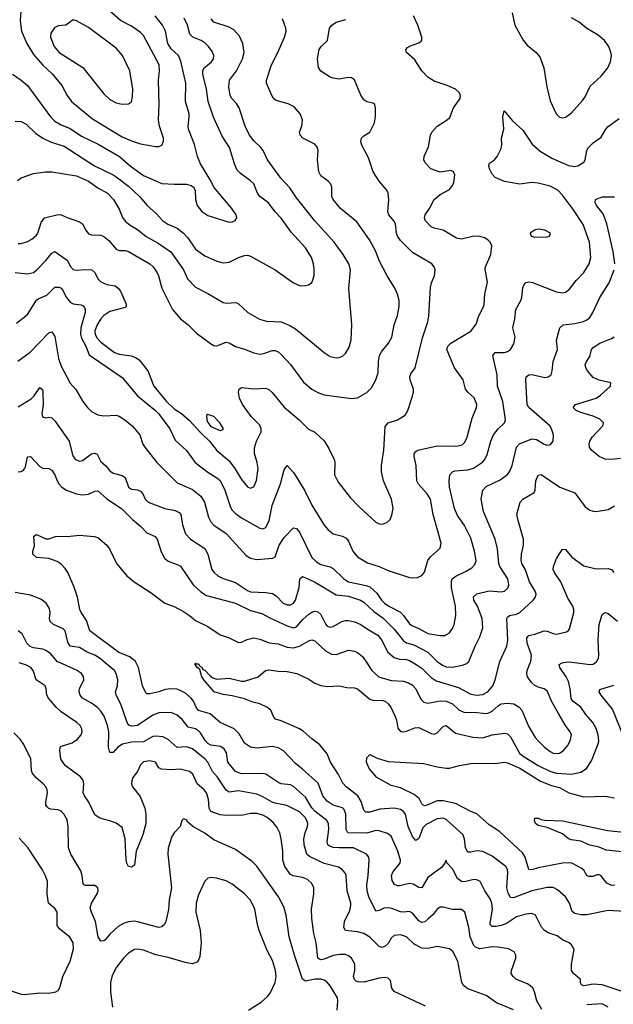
# Model space of a CAD drawing. Header units: inches. Extents: x 884691 to 1028259, y 526745 to 653629.
# Tile 230 of 241: x 1011219 to 1015103, y 637768 to 644205. Entities that reach past the tile are written whole.
import ezdxf

# ---------------------------------------------------------------- set-up
doc = ezdxf.new("R2010")
doc.units = ezdxf.units.IN
doc.header["$MEASUREMENT"] = 0
doc.layers.add('B0613', color=7, linetype='Continuous')
doc.layers.add('B0614', color=7, linetype='Continuous')

msp = doc.modelspace()

# ---------------------------------------------------------------- linework, layer by layer
at = {"layer": 'B0613', "color": 6}
for points, elevation in [([(1013874.9, 637754.9), (1013670, 637851.4), (1013654.6, 637874.6), (1013644.7, 637924.7), (1013630, 637939.1), (1013610, 637942.6), (1013570, 637938.7), (1013470, 637913.1), (1013434.4, 637914.4), (1013420.2, 637920.2), (1013408.7, 637930), (1013403.7, 637950), (1013412.2, 637990), (1013411, 638030), (1013390.9, 638070), (1013370, 638085.9), (1013350, 638092.9), (1013313.2, 638093.2), (1013270, 638086.3), (1013210, 638062.7), (1013190, 638059.7), (1013170, 638068.9), (1013158.8, 638170), (1013144.5, 638230), (1013129.4, 638330), (1013129.3, 638390.7), (1013143.6, 638490), (1013142.5, 638530), (1013130, 638558.2), (1013103.1, 638583.1), (1013070, 638596.1), (1013008.3, 638608.3), (1012990, 638617.4), (1012953, 638670), (1012941.3, 638710), (1012941.1, 638770), (1012930, 638850), (1012921, 638890), (1012904.6, 638924.6), (1012876.8, 638956.8), (1012837.3, 638990), (1012810, 639003.6), (1012770, 639015.5), (1012730, 639014.5), (1012670, 639001.8), (1012625.1, 639005.1), (1012570, 639001.3), (1012530, 639007.7), (1012469.6, 639029.6), (1012459.5, 639050), (1012455, 639110), (1012441, 639150), (1012426.1, 639170), (1012380.9, 639210), (1012352.4, 639272.4), (1012330, 639290.4), (1012270, 639305.4), (1012210, 639300), (1012145.9, 639305.9), (1012130, 639314.1), (1012106.7, 639350), (1012070, 639360.6), (1012030, 639353.4), (1012010, 639333.6), (1011990.6, 639289.4), (1011960.1, 639250), (1011951.8, 639230), (1011951.3, 639210), (1011957.7, 639190), (1012007.3, 639127.3), (1012037, 639050), (1012044.8, 639010), (1012043.6, 638950), (1012023.8, 638876.2), (1011980.7, 638770), (1011970, 638678.5), (1011950, 638664.1), (1011930, 638668.9), (1011919.6, 638690), (1011915.4, 638715.4), (1011910.3, 638850.3), (1011890, 638924.1), (1011850, 638953.3), (1011810, 638968.4), (1011744, 638984), (1011710, 639006.8), (1011672.4, 639090), (1011642.7, 639130), (1011635.2, 639150), (1011639.9, 639210), (1011634.2, 639234.2), (1011616.2, 639256.2), (1011516.5, 639330), (1011488.2, 639370), (1011480.9, 639430), (1011487.2, 639452.8), (1011562.4, 639477.6), (1011598.2, 639501.8), (1011622.5, 639530), (1011628.6, 639550), (1011626.2, 639570), (1011615.4, 639590), (1011593.6, 639610), (1011490, 639679.8), (1011457, 639710), (1011407, 639770), (1011397.1, 639790), (1011392.6, 639830), (1011384.9, 639850), (1011326.5, 639890), (1011306.7, 639950), (1011291.5, 639970), (1011264.9, 639984.9), (1011216.4, 640000)], 2400), ([(1014450, 637732.8), (1014338.7, 637778.7), (1014270, 637825.3), (1014150, 637869.2), (1014123.2, 637890), (1014112.4, 637910), (1014085, 638050), (1014052.5, 638112.5), (1014030, 638129.6), (1013950, 638145.9), (1013890, 638132.8), (1013850, 638135.8), (1013800.6, 638160.6), (1013750, 638208.7), (1013710, 638222.7), (1013670, 638218.8), (1013650, 638199.9), (1013630, 638164.6), (1013610, 638147.4), (1013590, 638139.5), (1013570, 638145.3), (1013510, 638206.2), (1013471.6, 638230), (1013430, 638241.7), (1013350.2, 638250.2), (1013339.4, 638270), (1013344.4, 638310), (1013378.6, 638381.4), (1013385.8, 638414.2), (1013385.6, 638430), (1013361.5, 638510), (1013354.6, 638610), (1013350, 638623.7), (1013329.9, 638649.9), (1013305.4, 638665.4), (1013210, 638688.9), (1013114.7, 638734.7), (1013096.9, 638750), (1013080, 638810), (1013077.5, 638850), (1013086.5, 638890), (1013102.9, 638930), (1013104.1, 638950), (1013098.4, 638970), (1013086, 638990), (1013050, 639026.2), (1012967.7, 639067.7), (1012890, 639082.2), (1012870, 639090), (1012810, 639125.3), (1012770, 639141.6), (1012650, 639163.1), (1012590, 639154.4), (1012570, 639168.8), (1012514, 639254), (1012480.8, 639290), (1012450.3, 639350), (1012431.7, 639371.7), (1012350, 639439.3), (1012310, 639452.2), (1012250, 639447.3), (1012190, 639499.7), (1012156.6, 639516.6), (1012110, 639521.8), (1012090, 639518.1), (1012030, 639484.5), (1011950, 639481), (1011891.7, 639468.3), (1011860.4, 639450), (1011830, 639414.5), (1011810, 639414.2), (1011800.9, 639450), (1011803.2, 639550), (1011794.6, 639590), (1011770.9, 639650.9), (1011750, 639683.5), (1011727.5, 639707.5), (1011690, 639735.9), (1011630, 639769.5), (1011614, 639790), (1011608.5, 639810), (1011611.2, 639830), (1011638, 639890), (1011636.2, 639910), (1011622.9, 639930), (1011590, 639952.7), (1011483.3, 640000)], 2300), ([(1014634.7, 637734.7), (1014601.3, 637790), (1014587.4, 637850), (1014575.1, 637875.1), (1014540.8, 637900.8), (1014469.2, 637930), (1014446.5, 637950), (1014434.8, 637970), (1014436.7, 637990), (1014464.8, 638070), (1014465.4, 638090), (1014454.6, 638110), (1014416.3, 638130), (1014350, 638140.8), (1014310, 638143.7), (1014230, 638130.9), (1014201.4, 638141.4), (1014190, 638153.3), (1014165.8, 638210), (1014157.4, 638270), (1014131.2, 638371.2), (1014110, 638388.3), (1014050, 638387.5), (1013990, 638403.5), (1013970, 638403.2), (1013950, 638389.6), (1013924.5, 638355.5), (1013890, 638323.8), (1013870, 638307.7), (1013850, 638303.9), (1013830, 638314.3), (1013790, 638364.7), (1013770, 638374.4), (1013730, 638369.8), (1013710, 638372.3), (1013654.6, 638394.6), (1013630, 638399.8), (1013602.4, 638397.6), (1013570, 638380.8), (1013550, 638376.6), (1013503.8, 638470), (1013493.2, 638510), (1013490.4, 638550), (1013499.9, 638610), (1013506.5, 638710), (1013504.1, 638730), (1013488.6, 638748.6), (1013403.9, 638790), (1013310, 638790.1), (1013270, 638793.8), (1013243.5, 638803.5), (1013236, 638810), (1013229.8, 638830), (1013241.6, 638910), (1013239.1, 638950), (1013228.9, 638968.9), (1013150, 639030.9), (1013130, 639053.5), (1013090, 639122.2), (1013010, 639192.9), (1012990, 639203.6), (1012930, 639209.2), (1012915.2, 639215.2), (1012830, 639273.4), (1012810, 639276.7), (1012670, 639275.7), (1012630, 639290), (1012581.1, 639350), (1012571.9, 639411.9), (1012557.9, 639437.9), (1012532.5, 639452.5), (1012470, 639462.6), (1012450, 639472.3), (1012431.8, 639491.8), (1012402.7, 639542.7), (1012390, 639556.9), (1012370, 639568), (1012320.5, 639580.5), (1012282.7, 639630), (1012250, 639658.1), (1012210, 639674.9), (1012130, 639672.7), (1012090, 639657.8), (1011990, 639591), (1011950, 639585.5), (1011933.1, 639593.1), (1011923.2, 639610), (1011881.1, 639730), (1011849.6, 639790), (1011846.2, 639810), (1011858.3, 639850), (1011861.2, 639890), (1011850.3, 639930), (1011839.1, 639950), (1011779.4, 640000)], 2200), ([(1015154.8, 637854.8), (1015030, 637896.1), (1014970, 637899.1), (1014910, 637888.9), (1014894.3, 637894.3), (1014887.9, 637907.9), (1014887.7, 637930), (1014842, 637970), (1014829.6, 637990), (1014828.9, 638031.1), (1014845.5, 638125.5), (1014830, 638156.7), (1014812.8, 638170), (1014770, 638189.3), (1014734.7, 638214.7), (1014676, 638236), (1014653, 638250), (1014632.8, 638272.8), (1014592.8, 638350), (1014570, 638360.6), (1014530, 638357.8), (1014470, 638339.2), (1014402.8, 638297.2), (1014370, 638283.1), (1014336.2, 638276.2), (1014310, 638276.7), (1014297.7, 638290), (1014297.4, 638297.4), (1014311.8, 638388.2), (1014308.3, 638430), (1014297.3, 638457.3), (1014263.2, 638510), (1014231.6, 638571.6), (1014210, 638582.5), (1014190, 638583.3), (1014130, 638569.1), (1014110, 638570.6), (1014084.1, 638590), (1014050, 638653.3), (1014014, 638694), (1014010, 638709.5), (1014001.3, 638690), (1013978.2, 638661.8), (1013890, 638596.9), (1013850, 638528.6), (1013830, 638532.5), (1013792.9, 638552.9), (1013770, 638557.3), (1013703.4, 638543.4), (1013690, 638542.5), (1013670.4, 638550.4), (1013657, 638577), (1013652, 638610), (1013663.1, 638636.9), (1013707.2, 638690), (1013710.9, 638710), (1013693.3, 638770), (1013650, 638867.9), (1013625, 638885), (1013570, 638901.9), (1013550, 638903.6), (1013490, 638887.5), (1013365.8, 638890), (1013355.6, 638910), (1013353.9, 639010), (1013341.8, 639041.8), (1013330, 639052.9), (1013270, 639070.1), (1013230, 639095.3), (1013201.7, 639130), (1013172.8, 639212.8), (1013070, 639306.3), (1013022.5, 639342.5), (1012945.7, 639425.7), (1012910, 639445.3), (1012870, 639453.4), (1012770, 639443.6), (1012729.5, 639450), (1012690, 639475.6), (1012655.2, 639535.2), (1012622.9, 639570), (1012530.3, 639610), (1012466.2, 639666.2), (1012389.3, 639689.3), (1012373.6, 639710), (1012357.2, 639750), (1012341.2, 639770), (1012303.1, 639803.1), (1012270, 639820.6), (1012250, 639827.3), (1012210, 639831.5), (1012170, 639825.6), (1012130, 639810.9), (1012070, 639797.7), (1012050, 639798.8), (1012044.2, 639804.2), (1012022, 639850), (1011997.4, 639970), (1011981.7, 640000)], 2100), ([(1015174.7, 638374.7), (1015070, 638380.3), (1014930, 638354), (1014890, 638353.4), (1014850, 638361.2), (1014834.1, 638374.1), (1014815.1, 638430), (1014790.2, 638470.2), (1014736.6, 638516.6), (1014710, 638531), (1014670, 638530.8), (1014570, 638510.8), (1014450, 638465.1), (1014430, 638466.9), (1014415.1, 638495.1), (1014406.3, 638530), (1014411.6, 638630), (1014410.1, 638650), (1014398.6, 638670), (1014310, 638737.1), (1014250, 638766.1), (1014210, 638770.9), (1014170, 638761.9), (1014150, 638763.1), (1014134.7, 638790), (1014128.8, 638850), (1014118.4, 638878.4), (1014010, 638976.7), (1013990, 638984.2), (1013950, 638980.2), (1013877.4, 638942.6), (1013857.6, 638922.4), (1013830, 638852.6), (1013810, 638839), (1013790, 638864.4), (1013760.8, 638930), (1013743.7, 639010), (1013727, 639030), (1013710, 639041.8), (1013670, 639050.5), (1013575.2, 639044.8), (1013510, 639025), (1013484.1, 639024.1), (1013470, 639037.3), (1013453.6, 639093.6), (1013431.1, 639130), (1013355.7, 639190), (1013333.5, 639213.5), (1013304.1, 639270), (1013253, 639350), (1013230, 639406.4), (1013183.8, 639463.8), (1013130, 639503.7), (1013073.6, 639553.6), (1013050, 639568), (1012930, 639620.8), (1012892.7, 639632.7), (1012879.2, 639650), (1012862.4, 639690), (1012835.8, 639710), (1012790, 639732.7), (1012744, 639744), (1012690, 639764.3), (1012610, 639784.1), (1012550, 639792.8), (1012491.3, 639811.3), (1012422.9, 639890), (1012410.4, 639910), (1012396.7, 639956.7), (1012380.6, 639970), (1012366.1, 639993.9), (1012370, 639998.7), (1012374.2, 639994.2), (1012390, 639993.2), (1012398, 639978), (1012410, 639971.2), (1012417.9, 639957.9), (1012430, 639952.3), (1012460.7, 639920.7), (1012482.8, 639902.8), (1012510, 639893.4), (1012590, 639899.3), (1012670, 639880.3), (1012690, 639881.1), (1012780.4, 639910), (1012828, 639950), (1012850, 639955), (1012910, 639945.1), (1012970, 639944), (1013031.3, 639931.3), (1013110, 639894.2), (1013150, 639868), (1013190, 639852.1), (1013230, 639846.8), (1013310, 639850.6), (1013359.6, 639839.6), (1013410, 639837), (1013430, 639829.8), (1013510, 639763.7), (1013530, 639756.6), (1013593.9, 639753.9), (1013610, 639749), (1013630, 639733), (1013647.6, 639710), (1013675.9, 639650), (1013684.7, 639624.7), (1013692.9, 639572.9), (1013710, 639550.9), (1013730, 639548.7), (1013750, 639553), (1013804, 639576), (1013830, 639577.5), (1013910, 639537.5), (1013930, 639534.9), (1013950, 639543.1), (1013990, 639585.3), (1014010, 639591.5), (1014070, 639541.6), (1014184.6, 639515.4), (1014250, 639510.3), (1014311, 639529), (1014390, 639540.7), (1014410, 639535.2), (1014430, 639517.2), (1014489, 639410), (1014512.3, 639390), (1014610, 639328.7), (1014692.1, 639290), (1014730, 639279.8), (1014830, 639273.2), (1014890, 639285.8), (1014927.7, 639310), (1014960.9, 639359.1), (1015004.1, 639470), (1015007.4, 639490), (1015002.9, 639530), (1014990, 639570.8), (1014969.6, 639609.6), (1014921.9, 639661.9), (1014890.3, 639710), (1014837.2, 639750), (1014826.3, 639766.3), (1014820.8, 639830), (1014810, 639878), (1014795, 639910), (1014751.9, 639970), (1014748.8, 639990), (1014769.1, 640000)], 2000), ([(1013489.9, 640000), (1013522.9, 639950), (1013569.2, 639909.2), (1013650, 639884.8), (1013730, 639880.7), (1013761.8, 639870), (1013790, 639853.9), (1013811.4, 639830), (1013842.5, 639762.5), (1013862.9, 639742.9), (1013890, 639737.4), (1013970, 639751.6), (1014010, 639749.2), (1014050, 639732.4), (1014093.1, 639693.1), (1014130, 639676.4), (1014190, 639679), (1014269.8, 639670.2), (1014287.3, 639672.7), (1014310, 639683.6), (1014350, 639720.4), (1014370, 639732.5), (1014410, 639736.9), (1014451.8, 639731.8), (1014487.2, 639710), (1014503.1, 639690), (1014547.1, 639587.1), (1014592.1, 639512.1), (1014610.5, 639490), (1014650.7, 639450.7), (1014690, 639420.3), (1014710, 639410.2), (1014730, 639407), (1014750, 639410.4), (1014774.1, 639425.9), (1014802.7, 639457.3), (1014820.9, 639490), (1014829.2, 639530), (1014820.7, 639550), (1014790.2, 639590.2), (1014743, 639670), (1014699.1, 639750), (1014673, 639813), (1014650, 639830.6), (1014610, 639841.1), (1014590, 639851.4), (1014570, 639870), (1014541.6, 639910), (1014537.1, 639930), (1014539.7, 639950), (1014558.6, 640000)], 2100), ([(1013794.7, 640000), (1013850, 639965.8), (1013910, 639904.5), (1013942.8, 639882.8), (1014090, 639839.4), (1014170, 639795.1), (1014210, 639789), (1014250, 639792.8), (1014282.5, 639810), (1014314.2, 639850), (1014330, 639890), (1014358.6, 640000)], 2200), ([(1013963.4, 640000), (1013984.6, 639984.6), (1014010, 639974.8), (1014048.9, 639971.1), (1014115.2, 639984.8), (1014143.8, 639996.2), (1014147.2, 640000)], 2300), ([(1014866.6, 640000), (1014950.5, 639989.5), (1014970, 639992.5), (1014981.5, 640000)], 2000), ([(1015173.8, 639510), (1015097.7, 639697.7), (1015022.2, 639790), (1015010.4, 639810), (1015013.5, 639826.5), (1015105.5, 639854.5)], 1900), ([(1013297.1, 637730), (1013301.1, 637790), (1013298.4, 637810), (1013250, 637889.6), (1013231.7, 637911.7), (1013210, 637926.1), (1013190, 637932), (1013152.1, 637932.1), (1013090, 637920.1), (1013070, 637932.1), (1013016.3, 638090), (1012981.6, 638210), (1012962.8, 638350), (1012946.2, 638406.2), (1012912.7, 638470), (1012771.2, 638671.2), (1012740.8, 638700.8), (1012630, 638779.7), (1012490, 638844.3), (1012430, 638887.5), (1012351.5, 638931.5), (1012318.8, 638958.8), (1012310, 638973.6), (1012290, 638980.5), (1012280.9, 638970), (1012268.6, 638930), (1012230.4, 638889.6), (1012214.7, 638865.3), (1012190.2, 638789.8), (1012187.5, 638750), (1012213, 638530), (1012196.8, 638450), (1012192.5, 638387.5), (1012174.5, 638310), (1012165.7, 638290), (1012150, 638275.5), (1012129, 638271), (1011990, 638307.5), (1011969.3, 638310.7), (1011930, 638307.7), (1011902, 638298), (1011863.9, 638276.1), (1011810, 638226.5), (1011779.5, 638190), (1011770, 638182.5), (1011750, 638181.1), (1011733.7, 638210), (1011714.8, 638310), (1011688.3, 638370), (1011681, 638399), (1011688, 638430), (1011727, 638490), (1011732.9, 638510), (1011730.8, 638530), (1011710, 638545), (1011650, 638543.9), (1011633.8, 638553.7), (1011628.8, 638610), (1011620.2, 638640.2), (1011552.8, 638750), (1011538.5, 638790), (1011537.3, 638930), (1011530, 638973.4), (1011510, 639009.3), (1011490, 639031.3), (1011470, 639039.2), (1011423.5, 639043.5), (1011410, 639047.9), (1011398.8, 639058.8), (1011391, 639071), (1011389.3, 639090), (1011401.5, 639150), (1011399.5, 639170), (1011389.9, 639190), (1011373, 639210), (1011325.3, 639250), (1011301.3, 639281.3), (1011296.3, 639296.3), (1011292.4, 639372.4), (1011246.2, 639466.2), (1011221.5, 639501.5), (1011182, 639542)], 2500), ([(1015113.6, 638546.4), (1015090, 638544.4), (1015059.2, 638559.2), (1015021.7, 638610), (1015010, 638615.2), (1014994.1, 638614.1), (1014970, 638603.5), (1014943, 638603), (1014930, 638609.9), (1014910, 638645.2), (1014896.3, 638656.3), (1014830.9, 638690), (1014813.1, 638693.1), (1014770.5, 638690.5), (1014701.6, 638678.4), (1014610, 638659.2), (1014570, 638646.3), (1014550, 638648.7), (1014524.9, 638730), (1014510, 638756.9), (1014358.4, 638898.4), (1014290, 638940.3), (1014210, 639013.7), (1014170, 639029.4), (1014070, 639081.4), (1013990, 639097.5), (1013950, 639097.9), (1013890, 639071.3), (1013870, 639066.1), (1013859.8, 639070), (1013850, 639079.4), (1013832.8, 639112.8), (1013799.4, 639139.4), (1013710, 639184.2), (1013650, 639198.2), (1013556.2, 639250), (1013505, 639310), (1013488.3, 639350), (1013490, 639380.3), (1013510, 639400.7), (1013557.6, 639377.6), (1013630, 639355.1), (1013862.3, 639342.3), (1013950, 639319.6), (1014009.2, 639310.8), (1014030, 639311.4), (1014096.9, 639330), (1014170, 639341.6), (1014250, 639345), (1014330, 639341.6), (1014390, 639352), (1014410, 639347.7), (1014490, 639311.2), (1014626, 639226), (1014697.9, 639197.9), (1014750, 639186.1), (1014811.6, 639150), (1014910, 639124.3), (1015050, 639128.5), (1015110, 639117.3)], 1900), ([(1015182.5, 638762.5), (1015056.7, 638776.7), (1015010, 638794.9), (1014950, 638808.3), (1014890, 638834.4), (1014830, 638842.3), (1014810, 638849.1), (1014770, 638881.5), (1014670, 638924), (1014610, 638937.5), (1014594, 638950), (1014587.8, 638970), (1014590, 638986), (1014610, 638985.4), (1014630, 638976.2), (1014652.8, 638972.8), (1014771.6, 638968.4), (1015064.7, 638904.7), (1015190, 638891.1)], 1800), ([(1011150, 637860.7), (1011230, 637835.1), (1011250, 637832.8), (1011350, 637842.2), (1011410, 637840.1), (1011455.8, 637850), (1011470, 637858.9), (1011482.1, 637877.9), (1011502.5, 637950), (1011550.4, 638049.6), (1011571.4, 638130), (1011569.4, 638169.4), (1011546.4, 638206.4), (1011480.4, 638260.4), (1011463.9, 638283.9), (1011464, 638370), (1011452, 638392), (1011407, 638430), (1011399.2, 638490), (1011400.5, 638570), (1011388.1, 638608.1), (1011367.7, 638647.7), (1011272.2, 638792.2), (1011215.2, 638855.2)], 2600), ([(1012715.2, 637730), (1012798.1, 637781.9), (1012841, 637819), (1012858.7, 637841.3), (1012891, 637910), (1012896.9, 637950), (1012893.2, 637990), (1012874.1, 638054.1), (1012838.8, 638118.8), (1012786.5, 638250), (1012774.8, 638290), (1012756.9, 638390), (1012730, 638448.2), (1012690, 638490.9), (1012610, 638553.7), (1012570, 638576.1), (1012507, 638593), (1012470, 638596.4), (1012450, 638592.1), (1012430, 638573.9), (1012390, 638484.2), (1012373.1, 638430), (1012372.3, 638370), (1012399.5, 638250), (1012407, 638170), (1012398.6, 638081.4), (1012390, 638056.5), (1012377.5, 638042.5), (1012350, 638033.3), (1012310, 638038.3), (1012190, 638075), (1012110, 638092), (1012030, 638122.2), (1011990, 638129.5), (1011970, 638125.9), (1011930, 638102.4), (1011897.7, 638070), (1011853.1, 638010), (1011824, 637956), (1011813.4, 637910), (1011814, 637850), (1011825.4, 637750)], 2600), ([(1015070, 637748.5), (1015030, 637770.3), (1014930, 637765.1)], 2200)]:
    msp.add_lwpolyline(points, dxfattribs=dict(at, elevation=elevation))
at = {"layer": 'B0614', "color": 6}
for points, elevation in [([(1011228.9, 644290), (1011222, 644198), (1011231.5, 644130), (1011266.8, 644050), (1011310, 643977.3), (1011370, 643907), (1011431.7, 643851.7), (1011495.2, 643775.2), (1011530, 643709.3), (1011559, 643670), (1011696.1, 643556.1), (1011890, 643439.2), (1011950, 643412.2), (1012010, 643394), (1012110, 643375.5), (1012130, 643375.2), (1012150, 643384.3), (1012160.5, 643410), (1012160.1, 643430), (1012133.1, 643510), (1012127, 643550), (1012130.7, 643650.7), (1012126.9, 643810), (1012134.5, 643870), (1012131.1, 643910), (1012030, 644101.7), (1012010, 644122.2), (1011950, 644163.6), (1011879.5, 644199.5), (1011750, 644312.6)], 3100), ([(1014441.8, 644250), (1014458.7, 644170), (1014512.4, 644072.4), (1014538.8, 644038.8), (1014598.3, 643990), (1014623, 643963), (1014647.9, 643890), (1014667, 643767), (1014690, 643673.8), (1014728.2, 643590), (1014750, 643567.8), (1014770, 643562.9), (1014790, 643568.2), (1014810, 643580.1), (1014830, 643596.6), (1014902.1, 643677.9), (1014918.1, 643701.9), (1014950.1, 643769.8), (1015023.9, 643836.1), (1015066.9, 643890), (1015084.8, 643930), (1015090.2, 643970), (1015087.4, 643992.6), (1015074.1, 644030), (1015043.9, 644070), (1015004.6, 644104.5), (1014930, 644148), (1014880.1, 644190), (1014830, 644217)], 2500), ([(1011172.4, 643850), (1011230, 643809), (1011270, 643774), (1011419.9, 643570), (1011450, 643541.9), (1011490, 643517.2), (1011550, 643494.5), (1011624.3, 643444.3), (1011732.1, 643392.1), (1011871.4, 643310), (1011942.4, 643250), (1012030, 643186.1), (1012150, 643134.9), (1012228.9, 643128.9), (1012309.8, 643129.8), (1012341.6, 643121.6), (1012356.6, 643110), (1012366.9, 643090), (1012370.3, 643030), (1012380.6, 642990), (1012410, 642951.1), (1012450, 642925.1), (1012590, 642882.2), (1012610, 642883.3), (1012628.2, 642891.8), (1012638.9, 642910), (1012634.9, 642930), (1012607.3, 642970), (1012489.4, 643110), (1012470, 643150.9), (1012402.9, 643262.9), (1012381.7, 643310), (1012362.6, 643390), (1012323.1, 643490), (1012320.9, 643510), (1012329, 643570), (1012327.4, 643590), (1012304.8, 643670), (1012306.5, 643790), (1012274.4, 643934.4), (1012258.6, 643970), (1012210, 644015.4), (1012187.6, 644050), (1012172.3, 644130), (1012153.4, 644170), (1012105.1, 644230)], 3000), ([(1011190, 643542.6), (1011230, 643539.1), (1011262.1, 643522.1), (1011323.1, 643463.1), (1011370.4, 643430.4), (1011424.7, 643404.7), (1011510, 643377.9), (1011709.6, 643250), (1011830, 643190.9), (1011850, 643176.8), (1011930, 643116.5), (1012002.4, 643050), (1012053.3, 642990), (1012115.1, 642935.1), (1012154.8, 642890), (1012188, 642868), (1012250, 642842), (1012290.1, 642810.1), (1012319.1, 642779.1), (1012370, 642703.9), (1012430, 642661.4), (1012510, 642625.8), (1012550, 642615), (1012590, 642620.4), (1012650, 642651.4), (1012690, 642664.5), (1012710, 642665.2), (1012730, 642659.9), (1012890.2, 642570.2), (1013010, 642484.3), (1013053.8, 642466.1), (1013090, 642466.5), (1013107.7, 642472.3), (1013130, 642487.6), (1013137.5, 642502.5), (1013144.6, 642535.4), (1013145.1, 642574.9), (1013140.9, 642610), (1013128.5, 642650), (1013090, 642714), (1012995.6, 642815.6), (1012930, 642907.1), (1012889.8, 642949.8), (1012847.4, 643007.4), (1012789.7, 643050), (1012774.9, 643070), (1012750, 643131.4), (1012730, 643152), (1012660.8, 643200.9), (1012641.7, 643221.7), (1012623.5, 643263.5), (1012591.2, 643370), (1012543.4, 643443.4), (1012488.2, 643568.2), (1012453.1, 643670), (1012442.3, 643750), (1012417.9, 643850), (1012418.1, 643870), (1012426.7, 643890), (1012473.3, 643930), (1012486.1, 643950), (1012488.3, 643970), (1012478.1, 643998.1), (1012455.1, 644030), (1012432.1, 644052.1), (1012406.6, 644070), (1012351.8, 644091.8), (1012331.5, 644110), (1012317.3, 644170), (1012294.2, 644214.2)], 2900), ([(1011190, 642551.9), (1011270, 642544), (1011310, 642552.3), (1011330, 642567), (1011391.2, 642630), (1011430, 642679), (1011450, 642688.7), (1011531.7, 642631.7), (1011550, 642593.2), (1011570, 642573), (1011590, 642566.9), (1011650, 642572.2), (1011690.5, 642570.5), (1011710, 642552.7), (1011730.6, 642510.6), (1011751, 642491), (1011790, 642474.1), (1011844.2, 642464.2), (1011864.4, 642450), (1011878.6, 642430), (1011915.1, 642344.9), (1011915.9, 642330), (1011910, 642323.4), (1011810, 642296.7), (1011770, 642272), (1011750, 642250.4), (1011725.1, 642210), (1011711.8, 642170), (1011712.8, 642150), (1011724.4, 642124.4), (1011750, 642096.5), (1011838.8, 642030), (1011870, 642019.1), (1011948.2, 642008.2), (1011976.8, 641996.8), (1012000.6, 641980.6), (1012057.2, 641910), (1012097.7, 641810), (1012180.5, 641710), (1012230, 641662), (1012276.9, 641630), (1012330, 641585.1), (1012403.3, 641503.3), (1012461.4, 641450), (1012510, 641389.7), (1012590, 641321.3), (1012627.5, 641270), (1012670, 641199.8), (1012710, 641151.7), (1012730, 641141.8), (1012750, 641151.3), (1012767.8, 641192.2), (1012778.6, 641270), (1012773.3, 641310), (1012755.3, 641370), (1012755, 641405.1), (1012767.6, 641450), (1012799.7, 641510), (1012800, 641530), (1012790, 641554.8), (1012733.9, 641610), (1012677.5, 641690), (1012657.9, 641730), (1012650, 641770.6), (1012655.7, 641790), (1012670, 641800.1), (1012750, 641791.6), (1012830, 641797), (1012850, 641787.8), (1012870, 641768.4), (1012950, 641671.2), (1013048.5, 641590), (1013108.7, 641528.7), (1013150, 641508), (1013211.4, 641451.4), (1013242.7, 641402.7), (1013275.8, 641330), (1013279.9, 641310), (1013279.3, 641230), (1013302.1, 641182.1), (1013380.8, 641080.8), (1013439.7, 641019.7), (1013550, 640919.3), (1013570, 640908.9), (1013590, 640907.7), (1013621.6, 640918.4), (1013641.8, 640938.2), (1013654.7, 640965.3), (1013663, 641010), (1013651.6, 641070), (1013599.6, 641190), (1013586.4, 641250), (1013585.9, 641290), (1013601, 641390), (1013610, 641545.8), (1013630, 641569), (1013691.1, 641588.9), (1013739.9, 641620.1), (1013759, 641650), (1013785.6, 641730), (1013795.1, 641770), (1013794.7, 641790), (1013772.8, 641850), (1013770.7, 641870), (1013777.3, 641890), (1013806.4, 641930), (1013854.6, 642125.4), (1013890.3, 642230), (1013896.6, 642270), (1013906.7, 642453.3), (1013914.2, 642485.8), (1013932.7, 642530), (1013937.5, 642570), (1013931.6, 642590), (1013914.8, 642610), (1013790, 642683.3), (1013710, 642760.9), (1013690, 642789.2), (1013683.2, 642810), (1013676.8, 642870), (1013666.7, 642890), (1013633.2, 642930), (1013628.6, 642948.6), (1013634.3, 643030), (1013629.3, 643070), (1013620.3, 643090), (1013570, 643149.5), (1013532.4, 643210), (1013501.9, 643301.9), (1013454.6, 643390), (1013451.5, 643410), (1013455.9, 643430), (1013470, 643446.2), (1013510.9, 643470), (1013541.2, 643530), (1013547.6, 643570), (1013546.8, 643626.8), (1013542.2, 643650), (1013530, 643659.8), (1013490, 643667.6), (1013470, 643680.5), (1013450, 643711.4), (1013410, 643811.8), (1013390, 643824.3), (1013370, 643827.4), (1013310, 643816.5), (1013270, 643822.3), (1013249.9, 643830), (1013189.2, 643869.2), (1013173, 643893), (1013167, 643950), (1013179.1, 644010), (1013191.7, 644030), (1013232.3, 644070), (1013245.8, 644150), (1013262, 644170), (1013290, 644188.1), (1013353.6, 644206.4)], 2600), ([(1011198.3, 642221.7), (1011270, 642277.9), (1011328.9, 642371.1), (1011339.2, 642380.8), (1011395.9, 642404.1), (1011450, 642457.2), (1011476.5, 642456.5), (1011490, 642449.8), (1011498.6, 642438.6), (1011526.1, 642390), (1011550, 642358.6), (1011570, 642347.1), (1011620.8, 642340.8), (1011634.4, 642334.4), (1011643.7, 642323.7), (1011648.5, 642310), (1011646.7, 642290), (1011619, 642190), (1011617.4, 642150), (1011623, 642123), (1011652.6, 642070), (1011674.3, 642014.3), (1011890, 641865.2), (1011990, 641745.2), (1012108.5, 641650), (1012127.3, 641630), (1012201, 641530), (1012237.3, 641457.3), (1012310, 641388.8), (1012366.6, 641310), (1012450, 641246.5), (1012510, 641210.2), (1012530, 641191.7), (1012561.1, 641130), (1012598.7, 641018.7), (1012610, 640998.6), (1012630, 640977.6), (1012670, 640949.4), (1012790, 640880.1), (1012810, 640875.8), (1012830, 640885.9), (1012851.6, 640930), (1012871.2, 641030), (1012924.6, 641170), (1012950, 641261.5), (1012970, 641290.1), (1013010, 641245), (1013030, 641215.2), (1013084.1, 641124.1), (1013130.6, 641030.6), (1013210, 640900.5), (1013236.9, 640870), (1013270, 640844.5), (1013330, 640829.2), (1013355.7, 640815.7), (1013370, 640796.2), (1013398.8, 640730), (1013430, 640693.6), (1013494.1, 640654.1), (1013569.9, 640630.1), (1013630, 640604), (1013770, 640559), (1013790, 640555.7), (1013821, 640559), (1013850, 640571.5), (1013867.8, 640592.2), (1013889.8, 640670.2), (1013905.9, 640694.1), (1013969.6, 640750), (1013976.1, 640783.9), (1013925.1, 640970), (1013906, 641070), (1013885.4, 641105.4), (1013827.5, 641167.5), (1013816.2, 641190), (1013812.1, 641290), (1013799.5, 641350), (1013799.7, 641370), (1013810, 641383.1), (1013824.9, 641390), (1013950, 641418.8), (1014070, 641416.8), (1014099.4, 641420.6), (1014113.9, 641426.1), (1014130, 641440.1), (1014145.3, 641470), (1014180.1, 641599.9), (1014207.9, 641670), (1014208.9, 641690), (1014192.1, 641732), (1014150.4, 641770), (1014136.7, 641790), (1014119.9, 641850), (1014063.9, 641930), (1014013, 642050), (1014019.8, 642070), (1014039.9, 642090), (1014170.1, 642169.9), (1014205.9, 642214.1), (1014223.1, 642270), (1014250, 642319.8), (1014256.8, 642343.2), (1014261.3, 642410), (1014280.1, 642490), (1014264.8, 642575.2), (1014266.8, 642590), (1014300.9, 642670), (1014307.3, 642727.3), (1014298, 642750), (1014284.3, 642764.3), (1014259.1, 642779.1), (1014230, 642787.4), (1014190, 642789.1), (1014110, 642769.5), (1014076.1, 642776.1), (1013990, 642829.4), (1013930, 642841.6), (1013910, 642849.9), (1013873.6, 642890), (1013867.6, 642910), (1013872.4, 642930), (1013900.6, 642970), (1013930, 643029.6), (1013970, 643062.6), (1014030, 643094), (1014050, 643121.1), (1014058.5, 643141.5), (1014065.7, 643190), (1014056.6, 643210), (1014038.9, 643218.9), (1013970, 643208.9), (1013909.1, 643229.1), (1013871.3, 643270), (1013862.9, 643290), (1013865.3, 643310), (1013893, 643373), (1013907, 643450), (1013915.4, 643470), (1013950, 643510.1), (1014015.4, 643550), (1014033.5, 643566.5), (1014057.2, 643630), (1014101.4, 643690), (1014103.7, 643710), (1014094.4, 643730), (1014070.6, 643750.6), (1014015.5, 643775.5), (1013930, 643803.9), (1013890, 643829.6), (1013849.6, 643870), (1013803.6, 643943.6), (1013750.5, 643990), (1013745.9, 644010), (1013757, 644023), (1013768.5, 644031.5), (1013830, 644053.2), (1013849.4, 644070), (1013850.3, 644090), (1013823.3, 644170), (1013796.1, 644230)], 2500), ([(1011205.4, 643154.6), (1011229.3, 643170.7), (1011310, 643200.3), (1011389.1, 643210.9), (1011430, 643210.6), (1011590, 643184.5), (1011670, 643149.9), (1011730, 643106.4), (1011794.7, 643070), (1011832.8, 643030), (1011870, 642967.5), (1011892, 642912), (1011910, 642889), (1011941.7, 642861.7), (1011990, 642832.9), (1012047.3, 642787.3), (1012124.4, 642744.4), (1012207.4, 642687.4), (1012290, 642570), (1012317.5, 642510), (1012370, 642456.7), (1012450, 642416), (1012550, 642356.3), (1012570, 642351.7), (1012635.5, 642355.5), (1012650, 642347.9), (1012711.7, 642290), (1012787.4, 642247.4), (1012834.7, 642234.7), (1012930, 642229.9), (1012986.8, 642206.8), (1013023.3, 642183.3), (1013210, 642029.1), (1013250, 642004.1), (1013290, 641993.5), (1013310, 641995.9), (1013330, 642005.5), (1013350, 642023.1), (1013375.2, 642064.8), (1013387.7, 642112.3), (1013391.1, 642210), (1013372.3, 642447.7), (1013383.2, 642570), (1013373.4, 642610), (1013336, 642670), (1013275.6, 642750), (1013150.6, 642890), (1013030, 643039.9), (1012986.1, 643106.1), (1012928.3, 643168.3), (1012839.5, 643290), (1012812.2, 643350), (1012797.1, 643370), (1012750, 643412.5), (1012722.9, 643450), (1012695.1, 643510), (1012654.6, 643630), (1012637.1, 643657.1), (1012607.2, 643690), (1012597.1, 643710), (1012587.2, 643767.2), (1012591.8, 643810), (1012638.2, 643870), (1012677.4, 643950), (1012687, 643990), (1012679.5, 644050), (1012656.5, 644096.5), (1012619.3, 644139.3), (1012590, 644156.6), (1012488.9, 644188.9), (1012471.5, 644210)], 2800), ([(1011210, 642740.9), (1011230, 642742.1), (1011270, 642755.5), (1011299.7, 642770), (1011326.7, 642793.3), (1011336.9, 642810), (1011360.5, 642879.5), (1011381, 642910), (1011470, 642931.5), (1011490, 642930.4), (1011530, 642911.6), (1011610, 642884.4), (1011630, 642871.5), (1011651.7, 642830), (1011670, 642805.9), (1011690, 642798.5), (1011750, 642797.4), (1011770, 642788), (1011802.1, 642762.1), (1011850, 642704.1), (1011870, 642696.8), (1011910, 642696.4), (1011930, 642690.6), (1012071.3, 642610), (1012092.5, 642590), (1012118.4, 642550), (1012127.9, 642530), (1012149.4, 642450), (1012219.1, 642310), (1012270.5, 642250), (1012321, 642210), (1012375.9, 642155.9), (1012467.3, 642087.3), (1012490, 642075.4), (1012510, 642072.9), (1012570, 642097.6), (1012590, 642092.9), (1012630, 642069.2), (1012690, 642052.2), (1012750, 642027.5), (1012790, 642019.1), (1012816.9, 642023.1), (1012870, 642041.8), (1012890, 642043.2), (1012910, 642034.3), (1012930, 642015.6), (1012990, 641950), (1013075.5, 641835.5), (1013130, 641789.7), (1013170, 641767.2), (1013210, 641751.8), (1013390, 641728), (1013430, 641732.9), (1013491.1, 641768.9), (1013520.9, 641799.1), (1013548.7, 641850), (1013563.4, 641896.6), (1013566.6, 641970), (1013573.4, 642010), (1013586, 642034), (1013633, 642090), (1013654.1, 642130), (1013668.2, 642210), (1013690, 642271.7), (1013702.1, 642330), (1013702.2, 642370), (1013691.4, 642410), (1013673.3, 642450), (1013622.2, 642530), (1013571.8, 642630), (1013549.8, 642690), (1013506.7, 642766.7), (1013424, 642884), (1013318.6, 642970), (1013269.3, 643030), (1013261.9, 643050), (1013261.5, 643110), (1013254.8, 643130), (1013236.4, 643150), (1013190, 643184.8), (1013175.6, 643210), (1013167.5, 643290), (1013172.2, 643350), (1013167.6, 643370), (1013150, 643391.5), (1013071.7, 643430), (1013053.5, 643450), (1013050.4, 643470), (1013063.9, 643510), (1013068.5, 643550), (1013054.6, 643590), (1013015.3, 643635.3), (1012975.1, 643655.1), (1012897.1, 643677.1), (1012880.3, 643690), (1012868.5, 643708.5), (1012833.9, 643790), (1012833.8, 643810), (1012866.3, 643910), (1012908.5, 643990), (1012952.6, 644090), (1012962, 644130), (1012960.8, 644150), (1012938.6, 644210)], 2700), ([(1011208.1, 641971.9), (1011287.7, 642032.3), (1011410, 642157.6), (1011430, 642165.4), (1011450, 642135), (1011473.7, 641990), (1011490, 641940.8), (1011550, 641829.2), (1011587.2, 641787.2), (1011631.5, 641710), (1011663.3, 641670), (1011690, 641643.5), (1011730, 641620.9), (1011770, 641615.8), (1011850, 641619.4), (1011870, 641613.5), (1011907, 641590), (1011954.8, 641550), (1012005.2, 641490), (1012025.8, 641430), (1012038.3, 641410), (1012116, 641310), (1012250, 641177.9), (1012350, 641133), (1012404.2, 641090), (1012429.3, 641050), (1012453.5, 640953.5), (1012470, 640921.5), (1012490, 640901.4), (1012570, 640845), (1012701.2, 640701.2), (1012730, 640684.4), (1012770, 640676.8), (1012875.5, 640684.5), (1012890, 640693.7), (1012915.7, 640770), (1012950, 640820.1), (1013010, 640882.3), (1013030, 640878.7), (1013050, 640853.8), (1013131.3, 640690), (1013160, 640660), (1013190, 640643.3), (1013250, 640627.5), (1013270, 640616.2), (1013340.1, 640550), (1013370, 640530.4), (1013486.4, 640506.4), (1013510, 640496.4), (1013555, 640455), (1013586.4, 640410), (1013605.9, 640390), (1013634.1, 640370), (1013710.7, 640330.7), (1013730.8, 640310.8), (1013770, 640255.7), (1013784.7, 640244.7), (1013830, 640225.7), (1013890, 640191.8), (1013970, 640179), (1014001, 640179), (1014030, 640195.9), (1014050, 640224.1), (1014060.7, 640250), (1014073.2, 640310), (1014069.8, 640370), (1014043.3, 640490), (1014043.2, 640530), (1014048.4, 640550), (1014072.6, 640567.4), (1014140.8, 640599.2), (1014178.1, 640621.9), (1014197.2, 640642.8), (1014204.9, 640670), (1014195.3, 640730), (1014170, 640816.4), (1014130, 640897.4), (1014083.3, 640963.3), (1014064.6, 641010), (1014030.1, 641149.8), (1014028.8, 641191.2), (1014033.7, 641230), (1014049.9, 641250), (1014064.8, 641255.2), (1014150, 641262.5), (1014187.7, 641272.3), (1014247.7, 641312.3), (1014262.2, 641330), (1014278.2, 641361.8), (1014302.1, 641450), (1014319, 641490), (1014348.9, 641531.1), (1014389.9, 641570), (1014398.2, 641590), (1014380.6, 641710), (1014346, 641810), (1014343.5, 641883.5), (1014314.4, 642010), (1014329.8, 642030.2), (1014389.7, 642030.3), (1014410, 642035.7), (1014430.2, 642050), (1014452.9, 642087.1), (1014459.8, 642130), (1014444.6, 642190), (1014458.6, 642250), (1014465.1, 642310), (1014498.3, 642370), (1014504.3, 642390), (1014510, 642452.6), (1014516.4, 642470), (1014530, 642486.9), (1014550, 642490.8), (1014573.7, 642486.3), (1014730, 642425.2), (1014770, 642420.1), (1014790, 642424.5), (1014816.5, 642443.5), (1014860.4, 642499.6), (1014910, 642552.2), (1014944.5, 642610), (1014955.6, 642650), (1014946.4, 642750), (1014905.4, 642865.4), (1014842.2, 642962.2), (1014770, 643057.6), (1014739.3, 643090), (1014690, 643116.8), (1014610, 643136.8), (1014570, 643139.7), (1014490, 643129.4), (1014390, 643146.4), (1014330, 643172.5), (1014310, 643195.2), (1014293, 643230), (1014287.9, 643252.1), (1014292.9, 643267.1), (1014326.2, 643290), (1014342, 643310), (1014370, 643362), (1014374, 643390), (1014371.5, 643430), (1014385.8, 643490), (1014379.3, 643570), (1014388.9, 643610), (1014443.4, 643543.4), (1014510, 643482.9), (1014572.2, 643392.2), (1014624.8, 643344.8), (1014700.7, 643300.7), (1014810, 643252.5), (1014850, 643245.5), (1014870, 643249.2), (1014910, 643273.1), (1014918.9, 643290), (1014929, 643350), (1014941.1, 643370), (1014970, 643399.4), (1015023, 643437), (1015054.5, 643490), (1015070, 643507.2), (1015140.1, 643559.9)], 2400), ([(1015112.9, 642610), (1015102.1, 642690), (1015060.2, 642870), (1015036.5, 642936.5), (1014992.8, 642990), (1014983, 643010), (1014986.5, 643030), (1015030, 643047.2), (1015110, 643046.8)], 2300), ([(1014147.2, 640000), (1014156.4, 640010), (1014198.5, 640110), (1014230, 640170.1), (1014248.2, 640230), (1014243.7, 640290), (1014214.1, 640370), (1014190.8, 640410), (1014187.5, 640432.5), (1014209.1, 640450.9), (1014290, 640470.7), (1014370, 640465.2), (1014390, 640469.3), (1014412.2, 640487.8), (1014419.4, 640510), (1014411.8, 640550), (1014360.2, 640630), (1014354, 640650), (1014345.2, 640745.2), (1014330.5, 640810), (1014252.9, 640990), (1014237.9, 641070), (1014248.6, 641130), (1014270, 641153.4), (1014362.5, 641197.5), (1014410, 641230.9), (1014426, 641254), (1014441.1, 641290), (1014469.2, 641410), (1014488.1, 641431.9), (1014570, 641465.4), (1014600.1, 641460.1), (1014650, 641429), (1014670, 641422.5), (1014692.7, 641427.3), (1014709.9, 641450), (1014711.4, 641490), (1014699, 641530), (1014686.7, 641550), (1014550, 641669.3), (1014539.9, 641690), (1014530.2, 641850), (1014532.9, 641870), (1014550, 641882.4), (1014570, 641885.3), (1014653.9, 641866.1), (1014677.3, 641870), (1014695.6, 641884.4), (1014703.4, 641910), (1014709.6, 641969.6), (1014737.3, 642050), (1014731, 642110), (1014753.8, 642190), (1014774.4, 642210), (1014850, 642219.3), (1014906.9, 642233.1), (1014930, 642242.9), (1014950, 642259.1), (1014969.6, 642290), (1015014, 642390), (1015076.1, 642483.9), (1015108.4, 642570)], 2300), ([(1015150, 641336.5), (1015090, 641329.7), (1015050, 641332.2), (1015010, 641349.2), (1014960.1, 641390), (1014947.5, 641410), (1014944.4, 641430), (1014948.8, 641450), (1014964.8, 641475.2), (1015034.2, 641550), (1015038, 641570), (1015014.1, 641594.1), (1014970, 641613.6), (1014890, 641636.1), (1014860.1, 641650), (1014840.8, 641670), (1014854.5, 641690), (1014990, 641731.6), (1015018.6, 641750), (1015083.8, 641810), (1015087.4, 641830), (1015010, 641848.3), (1014970, 641866.5), (1014932.8, 641910), (1014922.3, 641930), (1014919.4, 641950), (1014927.4, 641970), (1014950, 642002.9), (1014960.2, 642050), (1014970, 642062.2), (1015014.4, 642090), (1015090, 642120.5), (1015107.3, 642132.7)], 2200), ([(1011210, 641674.5), (1011293.3, 641726.7), (1011314.8, 641745.2), (1011350, 641801.2), (1011368, 641788), (1011371.3, 641771.3), (1011372.6, 641687.4), (1011364.4, 641630), (1011368.5, 641608.5), (1011390, 641601.3), (1011410, 641605.5), (1011430, 641602.2), (1011450, 641583.3), (1011543.8, 641450), (1011562.4, 641370), (1011570, 641348.5), (1011584.2, 641330), (1011610, 641318.1), (1011630, 641322.8), (1011690, 641366.7), (1011710, 641371.1), (1011725.1, 641365.1), (1011750, 641316.9), (1011785.6, 641285.6), (1011810, 641256.2), (1011830, 641241.2), (1011890, 641225), (1011910, 641211.7), (1011930.1, 641150), (1011950, 641135.4), (1011990, 641131.2), (1012010, 641122.5), (1012024.5, 641104.5), (1012041.2, 641070), (1012060.1, 641050), (1012169.7, 641009.7), (1012236.1, 640996.1), (1012262.4, 640982.4), (1012272.9, 640970), (1012283.7, 640903.7), (1012303.8, 640843.8), (1012336.1, 640810), (1012430, 640748), (1012450, 640711.6), (1012476.6, 640610), (1012490.7, 640590), (1012514.6, 640570), (1012550, 640552.8), (1012630, 640526.3), (1012710, 640472.3), (1012730, 640464.2), (1012830, 640461.2), (1012873.6, 640453.6), (1012897.6, 640437.6), (1012943.5, 640390), (1012970, 640380), (1012990, 640380.7), (1013010, 640389.6), (1013023.2, 640410), (1013047.4, 640492.6), (1013052.3, 640550), (1013070, 640565.3), (1013147.1, 640530), (1013290, 640445.7), (1013370, 640436.3), (1013449.4, 640410), (1013470, 640397.7), (1013535.8, 640335.8), (1013593.8, 640293.8), (1013670, 640220.9), (1013730, 640143.6), (1013750, 640132), (1013797.6, 640117.6), (1013890, 640070.5), (1013950, 640009.6), (1013963.4, 640000)], 2300), ([(1011210, 641248.4), (1011230, 641251.2), (1011241.6, 641258.4), (1011251.7, 641268.3), (1011257.1, 641282.9), (1011270, 641348.2), (1011290, 641349), (1011350, 641283.8), (1011370, 641273.1), (1011410, 641271), (1011430, 641260.2), (1011449.5, 641230), (1011463.8, 641190), (1011476.4, 641170), (1011495, 641150), (1011525.7, 641130), (1011590, 641106.1), (1011630, 641098.4), (1011670, 641104), (1011710, 641123.8), (1011730, 641125.4), (1011790, 641073.3), (1011884.9, 641010), (1011956.6, 640936.6), (1012011.2, 640891.2), (1012050, 640851.2), (1012106.5, 640826.5), (1012117.9, 640810), (1012145.1, 640725.1), (1012165.6, 640685.6), (1012190, 640664.8), (1012250, 640643.8), (1012271.4, 640631.4), (1012353.8, 640510), (1012404.2, 640464.2), (1012441.2, 640441.2), (1012630, 640389.6), (1012730, 640341.9), (1012803.1, 640323.1), (1012854.7, 640294.8), (1012970, 640242.3), (1013010, 640229.2), (1013030, 640235.3), (1013073.9, 640286.1), (1013110, 640318.1), (1013130, 640332.8), (1013150, 640338.2), (1013170, 640332.9), (1013190, 640315.5), (1013222.9, 640250), (1013230, 640240.9), (1013250, 640233.3), (1013270, 640238.6), (1013326.3, 640270), (1013350, 640276.5), (1013370, 640277.3), (1013410, 640269.2), (1013450, 640251.6), (1013497.9, 640217.9), (1013561.7, 640181.7), (1013586.5, 640150), (1013626.5, 640070), (1013670, 640035.6), (1013703.7, 640023.7), (1013750, 640021.2), (1013770, 640015.3), (1013794.7, 640000)], 2200), ([(1014358.6, 640000), (1014361.2, 640010), (1014406.8, 640110), (1014412.2, 640147.8), (1014406.7, 640290), (1014410, 640298.6), (1014424.1, 640310), (1014470, 640319.3), (1014490.9, 640329.1), (1014578.6, 640410), (1014593.1, 640430), (1014596.9, 640450), (1014591.3, 640470), (1014553.6, 640530), (1014528.4, 640608.4), (1014505.2, 640650), (1014500.1, 640670), (1014502.8, 640710), (1014514.9, 640770), (1014516, 640810), (1014479.5, 640930), (1014472.5, 640970), (1014492.4, 641050), (1014511.5, 641070), (1014585.4, 641114.5), (1014592.3, 641130), (1014595.7, 641190), (1014610, 641227.4), (1014630, 641231.6), (1014751.8, 641150), (1014850, 641112.1), (1014919.3, 641019.3), (1014950, 640998.9), (1014970, 640991.3), (1014990, 640990.1), (1015070, 641004), (1015110, 641027.9)], 2200), ([(1011981.7, 640000), (1011976.5, 640010), (1011939.4, 640039.4), (1011867.6, 640067.6), (1011678.9, 640210), (1011657.1, 640277.1), (1011621.2, 640330), (1011613, 640350), (1011597.2, 640430), (1011575.4, 640495.4), (1011534.1, 640590), (1011516.2, 640616.2), (1011490, 640645.4), (1011463.9, 640663.9), (1011410, 640681.7), (1011330, 640690), (1011305.4, 640710), (1011305.5, 640730), (1011315.6, 640764.4), (1011311.4, 640828.6), (1011330, 640839.5), (1011390, 640810.8), (1011410, 640811.6), (1011454.6, 640825.4), (1011550, 640827.7), (1011610, 640834.9), (1011705.8, 640825.8), (1011730, 640818.8), (1011789.7, 640769.7), (1011810, 640741.1), (1011853.1, 640650), (1011920.5, 640570), (1011967.8, 640530), (1012079.2, 640459.2), (1012169.4, 640390), (1012230, 640368.3), (1012290, 640336.7), (1012330, 640310.9), (1012370, 640277.4), (1012450, 640237), (1012530, 640183.7), (1012590, 640163.3), (1012650, 640133.9), (1012670, 640136), (1012706.7, 640153.3), (1012750, 640164.8), (1012790, 640155.8), (1012851.7, 640131.7), (1012910, 640125), (1012970, 640103.7), (1013010, 640099.5), (1013050, 640109), (1013110, 640144.7), (1013130, 640150.3), (1013150, 640144.7), (1013218.8, 640078.9), (1013258, 640058), (1013290, 640055.6), (1013370, 640082.2), (1013410, 640077.8), (1013430, 640068.9), (1013462.1, 640042.1), (1013489.9, 640000)], 2100), ([(1014558.6, 640000), (1014562.4, 640010), (1014567.1, 640050), (1014540, 640130), (1014536.2, 640163.8), (1014550, 640178.3), (1014590, 640186.9), (1014650, 640209.7), (1014670, 640207.6), (1014710, 640192), (1014731.4, 640188.6), (1014795.9, 640204.1), (1014808.5, 640211.5), (1014816.7, 640223.3), (1014844.4, 640330), (1014844.3, 640350), (1014837.8, 640370), (1014804.1, 640424.1), (1014759.4, 640530), (1014717.1, 640590), (1014709.9, 640610), (1014711.4, 640630), (1014730, 640682.7), (1014770, 640742.6), (1014790, 640742.5), (1014831.2, 640691.3), (1014910, 640635.2), (1014990, 640615.7), (1015070, 640617.6), (1015090, 640611.7), (1015105.7, 640590)], 2100), ([(1011779.4, 640000), (1011747.1, 640027.1), (1011710.5, 640050), (1011660.5, 640070), (1011610, 640101.3), (1011549.3, 640109.3), (1011534.6, 640134.6), (1011517.4, 640210), (1011503.2, 640223.2), (1011439.4, 640250), (1011418.3, 640270), (1011413.9, 640290), (1011418.6, 640330), (1011415.2, 640355.2), (1011392.1, 640390), (1011357.1, 640417.1), (1011290, 640443.4), (1011190, 640459.5)], 2200), ([(1014981.5, 640000), (1014992.7, 640007.3), (1015004.9, 640030), (1015008.8, 640051.2), (1015003, 640150), (1015010.1, 640250), (1015030, 640315.6), (1015049.6, 640330.4), (1015070, 640322.1), (1015130, 640272.2)], 2000), ([(1011483.3, 640000), (1011467.1, 640007.2), (1011420.4, 640060.4), (1011390, 640081.7), (1011370, 640090.3), (1011310, 640097.6), (1011286.8, 640106.8), (1011265.6, 640130), (1011235.5, 640190), (1011208.5, 640210)], 2300), ([(1014769.1, 640000), (1014776.4, 640003.6), (1014813.3, 640006.7), (1014866.6, 640000)], 2000)]:
    msp.add_lwpolyline(points, dxfattribs=dict(at, elevation=elevation))
for points, elevation in [([(1011570, 644203.2), (1011521.5, 644170), (1011470, 644164), (1011447.1, 644152.9), (1011423.9, 644116.1), (1011421.9, 644090), (1011444.9, 644030), (1011476.7, 643990), (1011631.7, 643891.7), (1011770, 643720.9), (1011810, 643683.5), (1011850, 643662.2), (1011890, 643652), (1011930, 643654.1), (1011950, 643668.2), (1011957.9, 643702.1), (1011958.5, 643750), (1011939.7, 643870), (1011891, 643971), (1011850, 644019.3), (1011670, 644155.1), (1011590, 644197.2)], 3200), ([(1014615.3, 642835.3), (1014591.9, 642831.9), (1014557.6, 642810), (1014564.9, 642790), (1014590, 642782.5), (1014670, 642784.9), (1014685.2, 642790), (1014691.5, 642810), (1014655.3, 642830)], 2500), ([(1012450, 641625), (1012442.4, 641617.6), (1012443.4, 641590), (1012450, 641571.2), (1012470, 641545.4), (1012530, 641518.5), (1012550, 641525.2), (1012550, 641533.7), (1012528.9, 641570), (1012490, 641611.8)], 2700)]:
    msp.add_lwpolyline(points, close=True, dxfattribs=dict(at, elevation=elevation))

doc.saveas('drawing.dxf')
